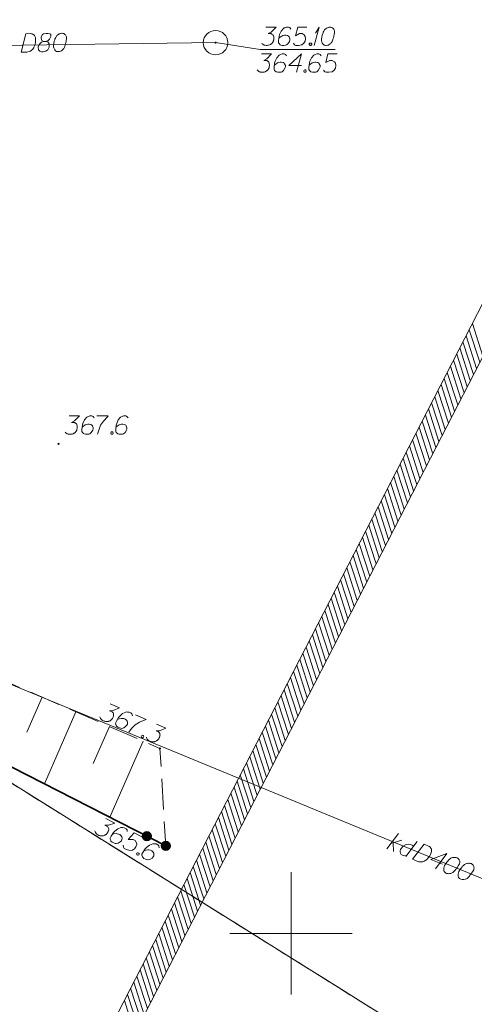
# Model space of a CAD drawing. Header units: metres. Extents: x 5554594 to 5556205, y 5636132 to 5636668.
# Tile 78 of 168: x 5555339 to 5555357, y 5636297 to 5636337. Entities that reach past the tile are written whole.
import ezdxf

# ---------------------------------------------------------------- set-up
doc = ezdxf.new("R2010")
doc.units = ezdxf.units.M
doc.header["$MEASUREMENT"] = 0
doc.header["$XCLIPFRAME"] = 0
for name, pattern in [('L_0_05', [1.75, 1.25, -0.5]), ('PRZER1-1', [2, 1, -1]), ('PRZER3-1', [4, 3, -1])]:
    doc.linetypes.add(name, pattern=pattern)
for name, color, linetype, lineweight in [('#digitalizacja', 7, 'Continuous', 18), ('#RASTER', 7, 'Continuous', 18), ('#skartowane', 7, 'Continuous', 18), ('#zakres', 7, 'Continuous', 18)]:
    doc.layers.add(name, color=color, linetype=linetype, lineweight=lineweight)
for name, color, linetype, lineweight, true_color in [('GESDZI', 18, 'Continuous', 18, 0x0a0909), ('GESKKL', 96, 'PRZER3-1', 18, 0x008000), ('GESUZY', 96, 'PRZER1-1', 18, 0x008000)]:
    doc.layers.add(name, color=color, linetype=linetype, lineweight=lineweight, true_color=true_color)
picture_1 = doc.add_image_def('image1.tif', size_in_pixel=(18897, 11811))

# ---------------------------------------------------------------- blocks, each defined once
blk = doc.blocks.new('*U1634')
at = {"layer": '#digitalizacja', "color": 36, "linetype": 'ByBlock', "lineweight": 18, "true_color": 0x7d3300}
for q in [(5555350.943, 5636336.293), (5555350.997, 5636336.789)]:
    blk.add_line((5555351.144, 5636337.043), q, dxfattribs=at)
blk = doc.blocks.new('*U1643')
at = {"layer": '#digitalizacja', "color": 36, "linetype": 'ByBlock', "lineweight": 18, "true_color": 0x7d3300}
for p, q in [((5555353.911, 5636303.461), (5555354.382, 5636304.078)), ((5555354.077, 5636303.679), (5555354.517, 5636303.818)), ((5555354.165, 5636303.707), (5555354.184, 5636303.348))]:
    blk.add_line(p, q, dxfattribs=at)
blk = doc.blocks.new('*U1644')
at = {"layer": '#digitalizacja', "color": 36, "linetype": 'ByBlock', "lineweight": 18, "true_color": 0x7d3300}
blk.add_line((5555355.152, 5636303.761), (5555354.686, 5636303.141), dxfattribs=at)
at = {"layer": '#digitalizacja', "color": 36, "linetype": 'ByBlock', "lineweight": 18, "true_color": 0x7d3300, "flags": 128}
blk.add_lwpolyline([(5555354.997, 5636303.556), (5555354.968, 5636303.594), (5555354.875, 5636303.632), (5555354.816, 5636303.644), (5555354.695, 5636303.629), (5555354.573, 5636303.565), (5555354.492, 5636303.477), (5555354.464, 5636303.424), (5555354.452, 5636303.378), (5555354.452, 5636303.334), (5555354.467, 5636303.276), (5555354.494, 5636303.233), (5555354.55, 5636303.198), (5555354.596, 5636303.185), (5555354.641, 5636303.173), (5555354.715, 5636303.181)], dxfattribs=at)

msp = doc.modelspace()

# ---------------------------------------------------------------- hatches: boundary and pattern name
at = {"layer": '#digitalizacja', "linetype": 'Continuous', "lineweight": 18}
h = msp.add_hatch(color=7, dxfattribs=at)
edge = h.paths.add_edge_path()
edge.add_arc((5555346.913, 5636336.407), 0.045, 0, 360)
at = {"layer": '#skartowane', "linetype": 'Continuous', "lineweight": 18}
h = msp.add_hatch(color=7, dxfattribs=at)
edge = h.paths.add_edge_path()
edge.add_arc((5555340.5, 5636320.01), 0.045, 0, 360)
h = msp.add_hatch(color=7, dxfattribs=at)
edge = h.paths.add_edge_path()
edge.add_arc((5555344.64, 5636307.56), 0.045, 0, 360)
at = {"layer": '#skartowane', "linetype": 'Continuous', "lineweight": 35}
h = msp.add_hatch(color=7, dxfattribs=at)
edge = h.paths.add_edge_path()
edge.add_arc((5555344.109, 5636303.974), 0.175, 0, 360)
h = msp.add_hatch(color=7, dxfattribs=at)
edge = h.paths.add_edge_path()
edge.add_arc((5555344.88, 5636303.58), 0.175, 0, 360)
at = {"layer": '#skartowane', "linetype": 'Continuous', "lineweight": 18}
h = msp.add_hatch(color=7, dxfattribs=at)
edge = h.paths.add_edge_path()
edge.add_arc((5555344.88, 5636303.58), 0.045, 0, 360)

# ---------------------------------------------------------------- linework, layer by layer
at = {"layer": '#digitalizacja', "color": 36, "linetype": 'Continuous', "lineweight": 18, "true_color": 0x7d3300}
for p, q in [((5555346.913, 5636336.407), (5555319.648, 5636336.039)), ((5555318.732, 5636318.334), (5555362.747, 5636300.216))]:
    msp.add_line(p, q, dxfattribs=at)
at = {"layer": '#digitalizacja', "color": 36, "linetype": 'Continuous', "lineweight": 18, "true_color": 0x7d3300, "flags": 128}
for points in [[(5555348.971, 5636337.043), (5555349.385, 5636337.043), (5555349.19, 5636336.842), (5555349.06, 5636336.777), (5555349.166, 5636336.777), (5555349.19, 5636336.771), (5555349.201, 5636336.765), (5555349.213, 5636336.759), (5555349.225, 5636336.753), (5555349.249, 5636336.736), (5555349.261, 5636336.718), (5555349.272, 5636336.7), (5555349.278, 5636336.682), (5555349.29, 5636336.641), (5555349.296, 5636336.606), (5555349.296, 5636336.588), (5555349.296, 5636336.564), (5555349.29, 5636336.529), (5555349.284, 5636336.505), (5555349.278, 5636336.482), (5555349.272, 5636336.464), (5555349.266, 5636336.452), (5555349.261, 5636336.44), (5555349.255, 5636336.428), (5555349.243, 5636336.411), (5555349.225, 5636336.387), (5555349.207, 5636336.369), (5555349.196, 5636336.358), (5555349.178, 5636336.346), (5555349.16, 5636336.334), (5555349.137, 5636336.322), (5555349.125, 5636336.316), (5555349.083, 5636336.304), (5555349.048, 5636336.299), (5555349.024, 5636336.293), (5555348.983, 5636336.293), (5555348.936, 5636336.299), (5555348.918, 5636336.304), (5555348.9, 5636336.31), (5555348.883, 5636336.316), (5555348.865, 5636336.328), (5555348.847, 5636336.34), (5555348.818, 5636336.363), (5555348.8, 5636336.387)], [(5555349.993, 5636336.96), (5555349.946, 5636337.025), (5555349.892, 5636337.043), (5555349.81, 5636337.043), (5555349.751, 5636337.019), (5555349.715, 5636337.007), (5555349.686, 5636336.989), (5555349.591, 5636336.883), (5555349.526, 5636336.741), (5555349.509, 5636336.665), (5555349.485, 5636336.493), (5555349.485, 5636336.405), (5555349.509, 5636336.369), (5555349.556, 5636336.322), (5555349.574, 5636336.31), (5555349.633, 5636336.293), (5555349.709, 5636336.293), (5555349.768, 5636336.304), (5555349.81, 5636336.316), (5555349.869, 5636336.363), (5555349.928, 5636336.458), (5555349.946, 5636336.517), (5555349.946, 5636336.564), (5555349.916, 5636336.641), (5555349.892, 5636336.671), (5555349.851, 5636336.694), (5555349.78, 5636336.712), (5555349.727, 5636336.712), (5555349.662, 5636336.694), (5555349.621, 5636336.676), (5555349.55, 5636336.629), (5555349.514, 5636336.6), (5555349.497, 5636336.582)], [(5555350.642, 5636337.043), (5555350.27, 5636337.043), (5555350.176, 5636336.688), (5555350.347, 5636336.777), (5555350.447, 5636336.777), (5555350.53, 5636336.724), (5555350.577, 5636336.665), (5555350.589, 5636336.564), (5555350.571, 5636336.464), (5555350.524, 5636336.381), (5555350.442, 5636336.316), (5555350.3, 5636336.293), (5555350.194, 5636336.293), (5555350.14, 5636336.316), (5555350.093, 5636336.381)], [(5555351.599, 5636337.043), (5555351.587, 5636337.043), (5555351.552, 5636337.037), (5555351.528, 5636337.031), (5555351.51, 5636337.025), (5555351.481, 5636337.013), (5555351.445, 5636336.995), (5555351.416, 5636336.978), (5555351.386, 5636336.954), (5555351.369, 5636336.93), (5555351.351, 5636336.901), (5555351.333, 5636336.871), (5555351.315, 5636336.836), (5555351.304, 5636336.812), (5555351.292, 5636336.777), (5555351.274, 5636336.718), (5555351.256, 5636336.629), (5555351.245, 5636336.558), (5555351.245, 5636336.493), (5555351.251, 5636336.446), (5555351.274, 5636336.393), (5555351.292, 5636336.363), (5555351.321, 5636336.328), (5555351.357, 5636336.304), (5555351.374, 5636336.299), (5555351.41, 5636336.293), (5555351.439, 5636336.293), (5555351.487, 5636336.299), (5555351.528, 5636336.31), (5555351.558, 5636336.328), (5555351.599, 5636336.358), (5555351.617, 5636336.375), (5555351.64, 5636336.399), (5555351.658, 5636336.423), (5555351.67, 5636336.44), (5555351.682, 5636336.47), (5555351.688, 5636336.482), (5555351.699, 5636336.511), (5555351.711, 5636336.547), (5555351.723, 5636336.582), (5555351.729, 5636336.606), (5555351.735, 5636336.623), (5555351.741, 5636336.647), (5555351.752, 5636336.7), (5555351.758, 5636336.73), (5555351.764, 5636336.759), (5555351.77, 5636336.8), (5555351.776, 5636336.854), (5555351.776, 5636336.871), (5555351.77, 5636336.895), (5555351.764, 5636336.919), (5555351.747, 5636336.954), (5555351.729, 5636336.978), (5555351.711, 5636336.995), (5555351.688, 5636337.013), (5555351.664, 5636337.025), (5555351.646, 5636337.031), (5555351.628, 5636337.037), (5555351.599, 5636337.043)], [(5555339.158, 5636336.772), (5555339.359, 5636336.775), (5555339.4, 5636336.77), (5555339.418, 5636336.764), (5555339.448, 5636336.753), (5555339.465, 5636336.741), (5555339.483, 5636336.73), (5555339.513, 5636336.7), (5555339.531, 5636336.677), (5555339.562, 5636336.618), (5555339.563, 5636336.488), (5555339.558, 5636336.429), (5555339.553, 5636336.4), (5555339.547, 5636336.37), (5555339.542, 5636336.341), (5555339.53, 5636336.311), (5555339.519, 5636336.275), (5555339.496, 5636336.222), (5555339.485, 5636336.198), (5555339.438, 5636336.132), (5555339.397, 5636336.096), (5555339.351, 5636336.066), (5555339.298, 5636336.042), (5555339.251, 5636336.03), (5555339.198, 5636336.023), (5555338.967, 5636336.02), (5555339.158, 5636336.772)], [(5555339.9, 5636336.458), (5555339.983, 5636336.459), (5555340.007, 5636336.465), (5555340.077, 5636336.495), (5555340.13, 5636336.543), (5555340.187, 5636336.656), (5555340.18, 5636336.739), (5555340.138, 5636336.768), (5555340.055, 5636336.785), (5555339.996, 5636336.784), (5555339.884, 5636336.764), (5555339.849, 5636336.734), (5555339.791, 5636336.645), (5555339.786, 5636336.616), (5555339.799, 5636336.527), (5555339.823, 5636336.492), (5555339.9, 5636336.458), (5555339.806, 5636336.433), (5555339.719, 5636336.343), (5555339.673, 5636336.254), (5555339.667, 5636336.224), (5555339.675, 5636336.112), (5555339.729, 5636336.054), (5555339.8, 5636336.031), (5555339.871, 5636336.032), (5555339.982, 5636336.063), (5555340.064, 5636336.117), (5555340.116, 5636336.224), (5555340.122, 5636336.26), (5555340.114, 5636336.354), (5555340.066, 5636336.436), (5555339.983, 5636336.459)], [(5555340.646, 5636336.792), (5555340.634, 5636336.792), (5555340.599, 5636336.786), (5555340.575, 5636336.78), (5555340.557, 5636336.774), (5555340.528, 5636336.761), (5555340.493, 5636336.743), (5555340.464, 5636336.725), (5555340.434, 5636336.701), (5555340.417, 5636336.677), (5555340.4, 5636336.647), (5555340.382, 5636336.618), (5555340.365, 5636336.582), (5555340.354, 5636336.558), (5555340.342, 5636336.523), (5555340.325, 5636336.463), (5555340.309, 5636336.375), (5555340.298, 5636336.304), (5555340.299, 5636336.239), (5555340.305, 5636336.191), (5555340.33, 5636336.139), (5555340.348, 5636336.109), (5555340.378, 5636336.074), (5555340.414, 5636336.051), (5555340.431, 5636336.045), (5555340.467, 5636336.04), (5555340.497, 5636336.04), (5555340.544, 5636336.047), (5555340.585, 5636336.059), (5555340.614, 5636336.077), (5555340.655, 5636336.108), (5555340.673, 5636336.125), (5555340.696, 5636336.149), (5555340.713, 5636336.173), (5555340.725, 5636336.191), (5555340.736, 5636336.221), (5555340.742, 5636336.233), (5555340.753, 5636336.262), (5555340.765, 5636336.298), (5555340.776, 5636336.334), (5555340.782, 5636336.357), (5555340.787, 5636336.375), (5555340.793, 5636336.399), (5555340.804, 5636336.452), (5555340.809, 5636336.482), (5555340.815, 5636336.511), (5555340.82, 5636336.553), (5555340.825, 5636336.606), (5555340.825, 5636336.624), (5555340.819, 5636336.647), (5555340.813, 5636336.671), (5555340.795, 5636336.706), (5555340.777, 5636336.729), (5555340.759, 5636336.747), (5555340.735, 5636336.764), (5555340.711, 5636336.776), (5555340.693, 5636336.781), (5555340.675, 5636336.787), (5555340.646, 5636336.792)], [(5555350.778, 5636336.393), (5555350.808, 5636336.393), (5555350.825, 5636336.381), (5555350.843, 5636336.358), (5555350.843, 5636336.328), (5555350.825, 5636336.304), (5555350.808, 5636336.293), (5555350.778, 5636336.293), (5555350.76, 5636336.304), (5555350.743, 5636336.328), (5555350.743, 5636336.358), (5555350.76, 5636336.381), (5555350.778, 5636336.393)], [(5555348.791, 5636335.946), (5555349.204, 5636335.946), (5555349.009, 5636335.745), (5555348.88, 5636335.68), (5555348.986, 5636335.68), (5555349.009, 5636335.674), (5555349.021, 5636335.668), (5555349.033, 5636335.662), (5555349.045, 5636335.656), (5555349.069, 5636335.638), (5555349.08, 5636335.621), (5555349.092, 5636335.603), (5555349.098, 5636335.585), (5555349.11, 5636335.544), (5555349.116, 5636335.509), (5555349.116, 5636335.491), (5555349.116, 5636335.467), (5555349.11, 5636335.432), (5555349.104, 5636335.408), (5555349.098, 5636335.384), (5555349.092, 5636335.367), (5555349.086, 5636335.355), (5555349.08, 5636335.343), (5555349.074, 5636335.331), (5555349.063, 5636335.314), (5555349.045, 5636335.29), (5555349.027, 5636335.272), (5555349.015, 5636335.261), (5555348.998, 5636335.249), (5555348.98, 5636335.237), (5555348.956, 5636335.225), (5555348.945, 5636335.219), (5555348.903, 5636335.207), (5555348.868, 5636335.201), (5555348.844, 5636335.196), (5555348.803, 5636335.196), (5555348.756, 5636335.201), (5555348.738, 5636335.207), (5555348.72, 5636335.213), (5555348.702, 5636335.219), (5555348.685, 5636335.231), (5555348.667, 5636335.243), (5555348.638, 5636335.266), (5555348.62, 5636335.29)], [(5555349.813, 5636335.863), (5555349.765, 5636335.928), (5555349.712, 5636335.946), (5555349.63, 5636335.946), (5555349.571, 5636335.922), (5555349.535, 5636335.91), (5555349.506, 5636335.892), (5555349.411, 5636335.786), (5555349.346, 5636335.644), (5555349.328, 5636335.568), (5555349.305, 5636335.396), (5555349.305, 5636335.308), (5555349.328, 5636335.272), (5555349.376, 5636335.225), (5555349.393, 5636335.213), (5555349.452, 5636335.196), (5555349.529, 5636335.196), (5555349.588, 5636335.207), (5555349.63, 5636335.219), (5555349.689, 5636335.266), (5555349.748, 5636335.361), (5555349.765, 5636335.42), (5555349.765, 5636335.467), (5555349.736, 5636335.544), (5555349.712, 5636335.573), (5555349.671, 5636335.597), (5555349.6, 5636335.615), (5555349.547, 5636335.615), (5555349.482, 5636335.597), (5555349.441, 5636335.579), (5555349.37, 5636335.532), (5555349.334, 5636335.503), (5555349.317, 5636335.485)], [(5555350.421, 5636335.473), (5555349.913, 5636335.473), (5555350.421, 5636335.946), (5555350.22, 5636335.196)], [(5555351.23, 5636335.863), (5555351.182, 5636335.928), (5555351.129, 5636335.946), (5555351.047, 5636335.946), (5555350.988, 5636335.922), (5555350.952, 5636335.91), (5555350.923, 5636335.892), (5555350.828, 5636335.786), (5555350.763, 5636335.644), (5555350.746, 5636335.568), (5555350.722, 5636335.396), (5555350.722, 5636335.308), (5555350.746, 5636335.272), (5555350.793, 5636335.225), (5555350.811, 5636335.213), (5555350.87, 5636335.196), (5555350.946, 5636335.196), (5555351.005, 5636335.207), (5555351.047, 5636335.219), (5555351.106, 5636335.266), (5555351.165, 5636335.361), (5555351.182, 5636335.42), (5555351.182, 5636335.467), (5555351.153, 5636335.544), (5555351.129, 5636335.573), (5555351.088, 5636335.597), (5555351.017, 5636335.615), (5555350.964, 5636335.615), (5555350.899, 5636335.597), (5555350.858, 5636335.579), (5555350.787, 5636335.532), (5555350.751, 5636335.503), (5555350.734, 5636335.485)], [(5555351.879, 5636335.946), (5555351.507, 5636335.946), (5555351.413, 5636335.591), (5555351.584, 5636335.68), (5555351.684, 5636335.68), (5555351.767, 5636335.627), (5555351.814, 5636335.568), (5555351.826, 5636335.467), (5555351.808, 5636335.367), (5555351.761, 5636335.284), (5555351.679, 5636335.219), (5555351.537, 5636335.196), (5555351.431, 5636335.196), (5555351.377, 5636335.219), (5555351.33, 5636335.284)], [(5555350.557, 5636335.296), (5555350.586, 5636335.296), (5555350.604, 5636335.284), (5555350.622, 5636335.261), (5555350.622, 5636335.231), (5555350.604, 5636335.207), (5555350.586, 5636335.196), (5555350.557, 5636335.196), (5555350.539, 5636335.207), (5555350.521, 5636335.231), (5555350.521, 5636335.261), (5555350.539, 5636335.284), (5555350.557, 5636335.296)], [(5555355.43, 5636303.646), (5555355.616, 5636303.57), (5555355.652, 5636303.549), (5555355.666, 5636303.536), (5555355.689, 5636303.514), (5555355.701, 5636303.497), (5555355.713, 5636303.479), (5555355.729, 5636303.44), (5555355.736, 5636303.412), (5555355.741, 5636303.346), (5555355.691, 5636303.226), (5555355.664, 5636303.173), (5555355.647, 5636303.148), (5555355.63, 5636303.123), (5555355.613, 5636303.098), (5555355.591, 5636303.075), (5555355.567, 5636303.047), (5555355.525, 5636303.007), (5555355.505, 5636302.99), (5555355.436, 5636302.948), (5555355.385, 5636302.931), (5555355.33, 5636302.921), (5555355.272, 5636302.92), (5555355.224, 5636302.927), (5555355.172, 5636302.941), (5555354.959, 5636303.029), (5555355.43, 5636303.646)], [(5555356.184, 5636302.825), (5555355.715, 5636303.018), (5555356.364, 5636303.262), (5555355.893, 5636302.645)], [(5555356.784, 5636303.089), (5555356.774, 5636303.093), (5555356.738, 5636303.101), (5555356.714, 5636303.105), (5555356.696, 5636303.106), (5555356.664, 5636303.106), (5555356.624, 5636303.104), (5555356.59, 5636303.098), (5555356.554, 5636303.088), (5555356.529, 5636303.073), (5555356.501, 5636303.052), (5555356.474, 5636303.032), (5555356.444, 5636303.006), (5555356.424, 5636302.988), (5555356.399, 5636302.96), (5555356.36, 5636302.912), (5555356.31, 5636302.837), (5555356.272, 5636302.776), (5555356.248, 5636302.716), (5555356.235, 5636302.67), (5555356.237, 5636302.612), (5555356.242, 5636302.578), (5555356.256, 5636302.534), (5555356.28, 5636302.498), (5555356.294, 5636302.486), (5555356.324, 5636302.467), (5555356.352, 5636302.456), (5555356.397, 5636302.443), (5555356.44, 5636302.439), (5555356.474, 5636302.444), (5555356.524, 5636302.455), (5555356.547, 5636302.465), (5555356.578, 5636302.478), (5555356.603, 5636302.493), (5555356.621, 5636302.505), (5555356.643, 5636302.528), (5555356.653, 5636302.536), (5555356.675, 5636302.559), (5555356.699, 5636302.587), (5555356.724, 5636302.616), (5555356.738, 5636302.635), (5555356.75, 5636302.649), (5555356.765, 5636302.669), (5555356.796, 5636302.714), (5555356.813, 5636302.739), (5555356.829, 5636302.764), (5555356.851, 5636302.8), (5555356.876, 5636302.847), (5555356.883, 5636302.863), (5555356.887, 5636302.887), (5555356.89, 5636302.911), (5555356.887, 5636302.951), (5555356.88, 5636302.979), (5555356.87, 5636303.002), (5555356.855, 5636303.028), (5555356.838, 5636303.048), (5555356.824, 5636303.06), (5555356.81, 5636303.072), (5555356.784, 5636303.089)], [(5555357.369, 5636302.848), (5555357.358, 5636302.853), (5555357.323, 5636302.861), (5555357.299, 5636302.864), (5555357.28, 5636302.866), (5555357.248, 5636302.866), (5555357.209, 5636302.863), (5555357.175, 5636302.858), (5555357.138, 5636302.847), (5555357.113, 5636302.832), (5555357.085, 5636302.812), (5555357.058, 5636302.791), (5555357.028, 5636302.765), (5555357.008, 5636302.748), (5555356.984, 5636302.719), (5555356.945, 5636302.672), (5555356.895, 5636302.596), (5555356.857, 5636302.535), (5555356.832, 5636302.475), (5555356.819, 5636302.429), (5555356.821, 5636302.371), (5555356.826, 5636302.337), (5555356.84, 5636302.293), (5555356.864, 5636302.258), (5555356.878, 5636302.246), (5555356.908, 5636302.227), (5555356.936, 5636302.215), (5555356.982, 5636302.203), (5555357.024, 5636302.198), (5555357.058, 5636302.203), (5555357.108, 5636302.215), (5555357.131, 5636302.224), (5555357.162, 5636302.237), (5555357.187, 5636302.252), (5555357.205, 5636302.264), (5555357.227, 5636302.287), (5555357.237, 5636302.296), (5555357.259, 5636302.319), (5555357.284, 5636302.347), (5555357.308, 5636302.375), (5555357.322, 5636302.395), (5555357.335, 5636302.409), (5555357.349, 5636302.428), (5555357.38, 5636302.473), (5555357.397, 5636302.498), (5555357.414, 5636302.523), (5555357.435, 5636302.559), (5555357.461, 5636302.606), (5555357.467, 5636302.622), (5555357.471, 5636302.647), (5555357.474, 5636302.671), (5555357.471, 5636302.71), (5555357.464, 5636302.739), (5555357.454, 5636302.762), (5555357.439, 5636302.787), (5555357.422, 5636302.807), (5555357.408, 5636302.819), (5555357.394, 5636302.832), (5555357.369, 5636302.848)]]:
    msp.add_lwpolyline(points, dxfattribs=at)
at = {"layer": '#digitalizacja', "color": 7, "linetype": 'Continuous', "lineweight": 18, "flags": 128}
msp.add_lwpolyline([(5555351.796, 5636336.123), (5555348.741, 5636336.123), (5555346.913, 5636336.407)], dxfattribs=at)
at = {"layer": '#digitalizacja', "color": 36, "linetype": 'Continuous', "lineweight": 18, "true_color": 0x7d3300}
msp.add_circle((5555346.913, 5636336.407), 0.5, dxfattribs=at)
at = {"layer": '#skartowane', "color": 7, "linetype": 'Continuous', "lineweight": 35}
msp.add_line((5555327.41, 5636312.5), (5555344.88, 5636303.58), dxfattribs=at)
at = {"layer": '#skartowane', "color": 7, "linetype": 'Continuous', "lineweight": 18, "flags": 128}
for points in [[(5555340.939, 5636321.149), (5555341.352, 5636321.149), (5555341.157, 5636320.948), (5555341.027, 5636320.883), (5555341.134, 5636320.883), (5555341.157, 5636320.878), (5555341.169, 5636320.872), (5555341.181, 5636320.866), (5555341.193, 5636320.86), (5555341.216, 5636320.842), (5555341.228, 5636320.824), (5555341.24, 5636320.807), (5555341.246, 5636320.789), (5555341.258, 5636320.748), (5555341.264, 5636320.712), (5555341.264, 5636320.694), (5555341.264, 5636320.671), (5555341.258, 5636320.635), (5555341.252, 5636320.612), (5555341.246, 5636320.588), (5555341.24, 5636320.57), (5555341.234, 5636320.559), (5555341.228, 5636320.547), (5555341.222, 5636320.535), (5555341.21, 5636320.517), (5555341.193, 5636320.494), (5555341.175, 5636320.476), (5555341.163, 5636320.464), (5555341.145, 5636320.452), (5555341.128, 5636320.441), (5555341.104, 5636320.429), (5555341.092, 5636320.423), (5555341.051, 5636320.411), (5555341.016, 5636320.405), (5555340.992, 5636320.399), (5555340.951, 5636320.399), (5555340.903, 5636320.405), (5555340.886, 5636320.411), (5555340.868, 5636320.417), (5555340.85, 5636320.423), (5555340.832, 5636320.435), (5555340.815, 5636320.446), (5555340.785, 5636320.47), (5555340.767, 5636320.494)], [(5555341.96, 5636321.067), (5555341.913, 5636321.131), (5555341.86, 5636321.149), (5555341.777, 5636321.149), (5555341.718, 5636321.126), (5555341.683, 5636321.114), (5555341.653, 5636321.096), (5555341.559, 5636320.99), (5555341.494, 5636320.848), (5555341.476, 5636320.771), (5555341.452, 5636320.6), (5555341.452, 5636320.511), (5555341.476, 5636320.476), (5555341.523, 5636320.429), (5555341.541, 5636320.417), (5555341.6, 5636320.399), (5555341.677, 5636320.399), (5555341.736, 5636320.411), (5555341.777, 5636320.423), (5555341.836, 5636320.47), (5555341.895, 5636320.565), (5555341.913, 5636320.624), (5555341.913, 5636320.671), (5555341.884, 5636320.748), (5555341.86, 5636320.777), (5555341.819, 5636320.801), (5555341.748, 5636320.819), (5555341.695, 5636320.819), (5555341.63, 5636320.801), (5555341.588, 5636320.783), (5555341.517, 5636320.736), (5555341.482, 5636320.706), (5555341.464, 5636320.689)], [(5555342.061, 5636321.149), (5555342.533, 5636321.149), (5555342.504, 5636321.12), (5555342.332, 5636320.937), (5555342.214, 5636320.771), (5555342.143, 5636320.576), (5555342.096, 5636320.399)], [(5555343.342, 5636321.067), (5555343.295, 5636321.131), (5555343.242, 5636321.149), (5555343.159, 5636321.149), (5555343.1, 5636321.126), (5555343.065, 5636321.114), (5555343.035, 5636321.096), (5555342.94, 5636320.99), (5555342.876, 5636320.848), (5555342.858, 5636320.771), (5555342.834, 5636320.6), (5555342.834, 5636320.511), (5555342.858, 5636320.476), (5555342.905, 5636320.429), (5555342.923, 5636320.417), (5555342.982, 5636320.399), (5555343.059, 5636320.399), (5555343.118, 5636320.411), (5555343.159, 5636320.423), (5555343.218, 5636320.47), (5555343.277, 5636320.565), (5555343.295, 5636320.624), (5555343.295, 5636320.671), (5555343.265, 5636320.748), (5555343.242, 5636320.777), (5555343.2, 5636320.801), (5555343.129, 5636320.819), (5555343.076, 5636320.819), (5555343.011, 5636320.801), (5555342.97, 5636320.783), (5555342.899, 5636320.736), (5555342.864, 5636320.706), (5555342.846, 5636320.689)], [(5555342.669, 5636320.5), (5555342.698, 5636320.5), (5555342.716, 5636320.488), (5555342.734, 5636320.464), (5555342.734, 5636320.435), (5555342.716, 5636320.411), (5555342.698, 5636320.399), (5555342.669, 5636320.399), (5555342.651, 5636320.411), (5555342.633, 5636320.435), (5555342.633, 5636320.464), (5555342.651, 5636320.488), (5555342.669, 5636320.5)], [(5555339.827, 5636309.656), (5555339.204, 5636308.226)], [(5555342.611, 5636309.383), (5555342.99, 5636309.218), (5555342.731, 5636309.112), (5555342.586, 5636309.104), (5555342.683, 5636309.061), (5555342.703, 5636309.047), (5555342.711, 5636309.037), (5555342.72, 5636309.026), (5555342.728, 5636309.016), (5555342.743, 5636308.991), (5555342.746, 5636308.97), (5555342.75, 5636308.949), (5555342.748, 5636308.93), (5555342.743, 5636308.887), (5555342.734, 5636308.853), (5555342.727, 5636308.836), (5555342.718, 5636308.815), (5555342.698, 5636308.785), (5555342.683, 5636308.765), (5555342.668, 5636308.746), (5555342.656, 5636308.732), (5555342.646, 5636308.724), (5555342.636, 5636308.715), (5555342.625, 5636308.707), (5555342.608, 5636308.695), (5555342.582, 5636308.681), (5555342.559, 5636308.671), (5555342.543, 5636308.665), (5555342.522, 5636308.662), (5555342.501, 5636308.658), (5555342.475, 5636308.656), (5555342.462, 5636308.656), (5555342.419, 5636308.661), (5555342.384, 5636308.67), (5555342.36, 5636308.674), (5555342.322, 5636308.691), (5555342.281, 5636308.715), (5555342.267, 5636308.727), (5555342.253, 5636308.74), (5555342.24, 5636308.752), (5555342.228, 5636308.77), (5555342.216, 5636308.788), (5555342.199, 5636308.822), (5555342.192, 5636308.85)], [(5555341.202, 5636309.057), (5555339.92, 5636306.113)], [(5555343.514, 5636308.899), (5555343.497, 5636308.978), (5555343.455, 5636309.015), (5555343.38, 5636309.048), (5555343.316, 5636309.05), (5555343.279, 5636309.053), (5555343.245, 5636309.049), (5555343.116, 5636308.989), (5555342.999, 5636308.885), (5555342.953, 5636308.822), (5555342.862, 5636308.674), (5555342.827, 5636308.593), (5555342.835, 5636308.551), (5555342.859, 5636308.489), (5555342.871, 5636308.471), (5555342.918, 5636308.431), (5555342.988, 5636308.401), (5555343.047, 5636308.388), (5555343.09, 5636308.382), (5555343.163, 5636308.402), (5555343.254, 5636308.465), (5555343.294, 5636308.512), (5555343.313, 5636308.555), (5555343.317, 5636308.638), (5555343.307, 5636308.674), (5555343.278, 5636308.712), (5555343.22, 5636308.757), (5555343.172, 5636308.778), (5555343.105, 5636308.788), (5555343.06, 5636308.788), (5555342.976, 5636308.773), (5555342.932, 5636308.76), (5555342.909, 5636308.751)], [(5555343.639, 5636308.935), (5555344.073, 5636308.746), (5555344.034, 5636308.731), (5555343.804, 5636308.632), (5555343.629, 5636308.527), (5555343.486, 5636308.377), (5555343.372, 5636308.233)], [(5555342.577, 5636308.458), (5555341.918, 5636306.944)], [(5555344.506, 5636308.558), (5555344.885, 5636308.393), (5555344.626, 5636308.286), (5555344.481, 5636308.279), (5555344.578, 5636308.236), (5555344.597, 5636308.221), (5555344.606, 5636308.211), (5555344.614, 5636308.201), (5555344.623, 5636308.191), (5555344.637, 5636308.165), (5555344.641, 5636308.144), (5555344.645, 5636308.124), (5555344.643, 5636308.105), (5555344.638, 5636308.062), (5555344.629, 5636308.027), (5555344.622, 5636308.011), (5555344.612, 5636307.99), (5555344.593, 5636307.959), (5555344.578, 5636307.94), (5555344.563, 5636307.921), (5555344.551, 5636307.907), (5555344.541, 5636307.898), (5555344.53, 5636307.89), (5555344.52, 5636307.882), (5555344.502, 5636307.87), (5555344.477, 5636307.855), (5555344.453, 5636307.846), (5555344.438, 5636307.84), (5555344.417, 5636307.836), (5555344.396, 5636307.833), (5555344.37, 5636307.831), (5555344.356, 5636307.83), (5555344.314, 5636307.836), (5555344.279, 5636307.845), (5555344.255, 5636307.849), (5555344.217, 5636307.865), (5555344.176, 5636307.89), (5555344.162, 5636307.902), (5555344.148, 5636307.915), (5555344.134, 5636307.927), (5555344.123, 5636307.945), (5555344.111, 5636307.963), (5555344.094, 5636307.996), (5555344.087, 5636308.025)], [(5555343.938, 5636308.097), (5555343.965, 5636308.085), (5555343.976, 5636308.067), (5555343.983, 5636308.038), (5555343.971, 5636308.011), (5555343.946, 5636307.997), (5555343.925, 5636307.993), (5555343.898, 5636308.005), (5555343.886, 5636308.022), (5555343.879, 5636308.051), (5555343.891, 5636308.078), (5555343.917, 5636308.093), (5555343.938, 5636308.097)], [(5555343.952, 5636307.859), (5555342.596, 5636304.746)], [(5555342.437, 5636304.7), (5555342.805, 5636304.512), (5555342.54, 5636304.422), (5555342.395, 5636304.423), (5555342.49, 5636304.375), (5555342.508, 5636304.359), (5555342.516, 5636304.348), (5555342.524, 5636304.338), (5555342.532, 5636304.327), (5555342.545, 5636304.301), (5555342.547, 5636304.279), (5555342.549, 5636304.258), (5555342.547, 5636304.24), (5555342.538, 5636304.198), (5555342.528, 5636304.163), (5555342.519, 5636304.148), (5555342.509, 5636304.127), (5555342.487, 5636304.098), (5555342.471, 5636304.079), (5555342.455, 5636304.061), (5555342.442, 5636304.048), (5555342.431, 5636304.04), (5555342.421, 5636304.032), (5555342.41, 5636304.024), (5555342.392, 5636304.014), (5555342.365, 5636304.001), (5555342.341, 5636303.993), (5555342.325, 5636303.988), (5555342.304, 5636303.986), (5555342.283, 5636303.983), (5555342.257, 5636303.983), (5555342.243, 5636303.984), (5555342.201, 5636303.992), (5555342.167, 5636304.003), (5555342.143, 5636304.008), (5555342.106, 5636304.027), (5555342.067, 5636304.054), (5555342.054, 5636304.067), (5555342.041, 5636304.08), (5555342.028, 5636304.094), (5555342.017, 5636304.112), (5555342.007, 5636304.131), (5555341.991, 5636304.165), (5555341.986, 5636304.194)], [(5555343.309, 5636304.162), (5555343.297, 5636304.241), (5555343.257, 5636304.281), (5555343.184, 5636304.319), (5555343.12, 5636304.325), (5555343.084, 5636304.33), (5555343.049, 5636304.328), (5555342.917, 5636304.276), (5555342.794, 5636304.18), (5555342.744, 5636304.119), (5555342.645, 5636303.978), (5555342.604, 5636303.899), (5555342.609, 5636303.856), (5555342.63, 5636303.793), (5555342.64, 5636303.774), (5555342.685, 5636303.732), (5555342.753, 5636303.697), (5555342.811, 5636303.68), (5555342.853, 5636303.672), (5555342.928, 5636303.687), (5555343.023, 5636303.745), (5555343.066, 5636303.789), (5555343.087, 5636303.831), (5555343.096, 5636303.913), (5555343.088, 5636303.95), (5555343.062, 5636303.99), (5555343.007, 5636304.038), (5555342.96, 5636304.062), (5555342.894, 5636304.076), (5555342.849, 5636304.079), (5555342.764, 5636304.069), (5555342.719, 5636304.059), (5555342.696, 5636304.051)], [(5555343.925, 5636303.94), (5555343.594, 5636304.11), (5555343.349, 5636303.837), (5555343.542, 5636303.838), (5555343.631, 5636303.792), (5555343.68, 5636303.707), (5555343.696, 5636303.633), (5555343.66, 5636303.539), (5555343.599, 5636303.457), (5555343.519, 5636303.405), (5555343.416, 5636303.385), (5555343.279, 5636303.428), (5555343.185, 5636303.477), (5555343.148, 5636303.522), (5555343.135, 5636303.601)], [(5555344.608, 5636303.499), (5555344.596, 5636303.578), (5555344.556, 5636303.618), (5555344.483, 5636303.656), (5555344.419, 5636303.662), (5555344.383, 5636303.667), (5555344.348, 5636303.665), (5555344.216, 5636303.613), (5555344.093, 5636303.516), (5555344.043, 5636303.456), (5555343.944, 5636303.314), (5555343.903, 5636303.235), (5555343.908, 5636303.193), (5555343.929, 5636303.13), (5555343.939, 5636303.111), (5555343.984, 5636303.068), (5555344.052, 5636303.033), (5555344.11, 5636303.017), (5555344.152, 5636303.009), (5555344.227, 5636303.024), (5555344.322, 5636303.081), (5555344.365, 5636303.126), (5555344.386, 5636303.168), (5555344.395, 5636303.25), (5555344.387, 5636303.287), (5555344.361, 5636303.327), (5555344.306, 5636303.375), (5555344.259, 5636303.399), (5555344.193, 5636303.413), (5555344.148, 5636303.416), (5555344.063, 5636303.406), (5555344.018, 5636303.396), (5555343.995, 5636303.388)], [(5555343.751, 5636303.3), (5555343.777, 5636303.287), (5555343.788, 5636303.268), (5555343.793, 5636303.239), (5555343.779, 5636303.213), (5555343.753, 5636303.2), (5555343.732, 5636303.197), (5555343.705, 5636303.211), (5555343.695, 5636303.229), (5555343.69, 5636303.258), (5555343.703, 5636303.285), (5555343.73, 5636303.298), (5555343.751, 5636303.3)]]:
    msp.add_lwpolyline(points, dxfattribs=at)
at = {"layer": '#skartowane', "color": 7, "linetype": 'L_0_05', "lineweight": 18, "flags": 128}
msp.add_lwpolyline([(5555328.13, 5636314.75), (5555344.64, 5636307.56), (5555344.88, 5636303.58), (5555327.41, 5636312.5), (5555325.17, 5636312.24), (5555325.87, 5636314.3), (5555328.13, 5636314.75)], close=True, dxfattribs=at)
at = {"layer": '#skartowane', "color": 7, "linetype": 'Continuous', "lineweight": 35}
for centre in [(5555344.109, 5636303.974), (5555344.88, 5636303.58)]:
    msp.add_circle(centre, 0.175, dxfattribs=at)
at = {"layer": '#zakres', "color": 134, "linetype": 'Continuous', "lineweight": 18}
for p, q in [((5555354.805, 5636319.879), (5555370.555, 5636350.529)), ((5555355.695, 5636319.421), (5555371.445, 5636350.071)), ((5555357.832, 5636323.591), (5555357.404, 5636324.924)), ((5555357.704, 5636323.342), (5555357.276, 5636324.675)), ((5555357.448, 5636322.844), (5555357.02, 5636324.177)), ((5555357.576, 5636323.093), (5555357.148, 5636324.426)), ((5555357.192, 5636322.346), (5555356.764, 5636323.679)), ((5555357.32, 5636322.595), (5555356.892, 5636323.928)), ((5555357.064, 5636322.097), (5555356.636, 5636323.43)), ((5555356.808, 5636321.598), (5555356.38, 5636322.931)), ((5555356.936, 5636321.848), (5555356.508, 5636323.18)), ((5555356.68, 5636321.349), (5555356.252, 5636322.682)), ((5555356.424, 5636320.851), (5555355.996, 5636322.184)), ((5555356.552, 5636321.1), (5555356.124, 5636322.433)), ((5555356.168, 5636320.353), (5555355.74, 5636321.686)), ((5555356.296, 5636320.602), (5555355.868, 5636321.935)), ((5555356.04, 5636320.104), (5555355.612, 5636321.437)), ((5555355.784, 5636319.606), (5555355.356, 5636320.939)), ((5555355.912, 5636319.855), (5555355.484, 5636321.188)), ((5555355.528, 5636319.108), (5555355.1, 5636320.441)), ((5555355.656, 5636319.357), (5555355.228, 5636320.69)), ((5555355.391, 5636318.841), (5555354.963, 5636320.174)), ((5555339.055, 5636289.229), (5555354.805, 5636319.879)), ((5555355.135, 5636318.343), (5555354.707, 5636319.676)), ((5555355.263, 5636318.592), (5555354.835, 5636319.925)), ((5555339.945, 5636288.771), (5555355.695, 5636319.421)), ((5555355.007, 5636318.094), (5555354.579, 5636319.427)), ((5555354.751, 5636317.596), (5555354.323, 5636318.929)), ((5555354.879, 5636317.845), (5555354.451, 5636319.178)), ((5555354.495, 5636317.098), (5555354.067, 5636318.431)), ((5555354.623, 5636317.347), (5555354.195, 5636318.68)), ((5555354.367, 5636316.849), (5555353.939, 5636318.182)), ((5555354.111, 5636316.351), (5555353.683, 5636317.684)), ((5555354.239, 5636316.6), (5555353.811, 5636317.933)), ((5555353.983, 5636316.102), (5555353.555, 5636317.435)), ((5555353.727, 5636315.604), (5555353.299, 5636316.937)), ((5555353.855, 5636315.853), (5555353.427, 5636317.186)), ((5555353.471, 5636315.106), (5555353.043, 5636316.439)), ((5555353.599, 5636315.355), (5555353.171, 5636316.688)), ((5555353.343, 5636314.857), (5555352.915, 5636316.19)), ((5555353.087, 5636314.359), (5555352.659, 5636315.691)), ((5555353.215, 5636314.608), (5555352.787, 5636315.941)), ((5555352.959, 5636314.109), (5555352.531, 5636315.442)), ((5555352.703, 5636313.611), (5555352.275, 5636314.944)), ((5555352.831, 5636313.86), (5555352.403, 5636315.193)), ((5555352.448, 5636313.113), (5555352.019, 5636314.446)), ((5555352.575, 5636313.362), (5555352.147, 5636314.695)), ((5555352.32, 5636312.864), (5555351.891, 5636314.197)), ((5555352.064, 5636312.366), (5555351.636, 5636313.699)), ((5555352.192, 5636312.615), (5555351.764, 5636313.948)), ((5555351.808, 5636311.868), (5555351.38, 5636313.201)), ((5555351.936, 5636312.117), (5555351.508, 5636313.45)), ((5555351.68, 5636311.619), (5555351.252, 5636312.952)), ((5555351.424, 5636311.121), (5555350.996, 5636312.454)), ((5555351.552, 5636311.37), (5555351.124, 5636312.703)), ((5555351.296, 5636310.872), (5555350.868, 5636312.205)), ((5555351.04, 5636310.374), (5555350.612, 5636311.707)), ((5555351.168, 5636310.623), (5555350.74, 5636311.956)), ((5555350.784, 5636309.876), (5555350.356, 5636311.209)), ((5555350.912, 5636310.125), (5555350.484, 5636311.458)), ((5555350.656, 5636309.627), (5555350.228, 5636310.96)), ((5555350.4, 5636309.129), (5555349.972, 5636310.462)), ((5555350.528, 5636309.378), (5555350.1, 5636310.711)), ((5555350.144, 5636308.631), (5555349.716, 5636309.963)), ((5555350.272, 5636308.88), (5555349.844, 5636310.213)), ((5555350.016, 5636308.381), (5555349.588, 5636309.714)), ((5555349.76, 5636307.883), (5555349.332, 5636309.216)), ((5555349.888, 5636308.132), (5555349.46, 5636309.465)), ((5555349.632, 5636307.634), (5555349.204, 5636308.967)), ((5555349.376, 5636307.136), (5555348.948, 5636308.469)), ((5555349.504, 5636307.385), (5555349.076, 5636308.718)), ((5555349.12, 5636306.638), (5555348.692, 5636307.971)), ((5555349.248, 5636306.887), (5555348.82, 5636308.22)), ((5555348.992, 5636306.389), (5555348.564, 5636307.722)), ((5555348.736, 5636305.891), (5555348.308, 5636307.224)), ((5555348.864, 5636306.14), (5555348.436, 5636307.473)), ((5555348.608, 5636305.642), (5555348.18, 5636306.975)), ((5555348.352, 5636305.144), (5555347.924, 5636306.477)), ((5555348.48, 5636305.393), (5555348.052, 5636306.726)), ((5555348.096, 5636304.646), (5555347.668, 5636305.979)), ((5555348.224, 5636304.895), (5555347.796, 5636306.228)), ((5555347.968, 5636304.397), (5555347.54, 5636305.73)), ((5555347.712, 5636303.899), (5555347.284, 5636305.232)), ((5555347.84, 5636304.148), (5555347.412, 5636305.481)), ((5555347.456, 5636303.401), (5555347.028, 5636304.734)), ((5555347.584, 5636303.65), (5555347.156, 5636304.983)), ((5555347.329, 5636303.152), (5555346.9, 5636304.485)), ((5555347.073, 5636302.653), (5555346.645, 5636303.986)), ((5555347.201, 5636302.903), (5555346.773, 5636304.235)), ((5555346.945, 5636302.404), (5555346.517, 5636303.737)), ((5555346.689, 5636301.906), (5555346.261, 5636303.239)), ((5555346.817, 5636302.155), (5555346.389, 5636303.488)), ((5555346.433, 5636301.408), (5555346.005, 5636302.741)), ((5555346.561, 5636301.657), (5555346.133, 5636302.99)), ((5555346.305, 5636301.159), (5555345.877, 5636302.492)), ((5555346.049, 5636300.661), (5555345.621, 5636301.994)), ((5555346.177, 5636300.91), (5555345.749, 5636302.243)), ((5555345.921, 5636300.412), (5555345.493, 5636301.745)), ((5555345.665, 5636299.914), (5555345.237, 5636301.247)), ((5555345.793, 5636300.163), (5555345.365, 5636301.496)), ((5555345.409, 5636299.416), (5555344.981, 5636300.749)), ((5555345.537, 5636299.665), (5555345.109, 5636300.998)), ((5555345.281, 5636299.167), (5555344.853, 5636300.5)), ((5555345.025, 5636298.669), (5555344.597, 5636300.002)), ((5555345.153, 5636298.918), (5555344.725, 5636300.251)), ((5555344.769, 5636298.171), (5555344.341, 5636299.504)), ((5555344.897, 5636298.42), (5555344.469, 5636299.753)), ((5555344.641, 5636297.922), (5555344.213, 5636299.255)), ((5555344.385, 5636297.424), (5555343.957, 5636298.757)), ((5555344.513, 5636297.673), (5555344.085, 5636299.006)), ((5555344.257, 5636297.175), (5555343.829, 5636298.508)), ((5555344.001, 5636296.676), (5555343.573, 5636298.009)), ((5555344.129, 5636296.926), (5555343.701, 5636298.258)), ((5555343.745, 5636296.178), (5555343.317, 5636297.511)), ((5555343.873, 5636296.427), (5555343.445, 5636297.76)), ((5555343.617, 5636295.929), (5555343.189, 5636297.262))]:
    msp.add_line(p, q, dxfattribs=at)
at = {"color": 7, "linetype": 'Continuous', "lineweight": 18, "flags": 128}
for points in [[(5555350, 5636297.5), (5555350, 5636302.5)], [(5555347.5, 5636300), (5555352.5, 5636300)]]:
    msp.add_lwpolyline(points, dxfattribs=at)
at = {"layer": 'GESDZI', "color": 96, "linetype": 'Continuous', "lineweight": 18, "flags": 128}
msp.add_lwpolyline([(5555371.456, 5636320.171), (5555368.852, 5636315.791), (5555360.401, 5636298.993), (5555358.339, 5636293.784), (5555327.28, 5636313.21), (5555325.26, 5636314.3)], dxfattribs=at)
msp.add_lwpolyline([(5555327.28, 5636313.21), (5555358.339, 5636293.784), (5555356.45, 5636289.299), (5555350.511, 5636266.746), (5555346.919, 5636250.929), (5555335.48, 5636263.034), (5555326.161, 5636272.546), (5555316.27, 5636290.41), (5555321.55, 5636300.85), (5555327.28, 5636313.21)], close=True, dxfattribs=at)
at = {"layer": 'GESKKL', "color": 96, "linetype": 'PRZER3-1', "lineweight": 18, "ltscale": 0.5, "true_color": 0x008000}
msp.add_lwpolyline([(5555388.979, 5636354.029), (5555392.657, 5636365.659), (5555395.519, 5636378.339), (5555401.076, 5636390.282), (5555384.32, 5636411.24), (5555356.08, 5636382.6), (5555342.54, 5636360.36), (5555325.26, 5636314.3), (5555327.28, 5636313.21), (5555358.339, 5636293.784), (5555360.401, 5636298.993), (5555368.852, 5636315.791), (5555371.456, 5636320.171)], dxfattribs=at)
at = {"layer": 'GESUZY', "color": 96, "linetype": 'PRZER1-1', "lineweight": 18, "ltscale": 0.5, "true_color": 0x008000}
msp.add_lwpolyline([(5555388.979, 5636354.029), (5555392.657, 5636365.659), (5555395.519, 5636378.339), (5555401.076, 5636390.282), (5555384.32, 5636411.24), (5555356.08, 5636382.6), (5555342.54, 5636360.36), (5555325.26, 5636314.3), (5555327.28, 5636313.21), (5555358.339, 5636293.784), (5555360.401, 5636298.993), (5555368.852, 5636315.791), (5555371.456, 5636320.171)], dxfattribs=at)
msp.add_lwpolyline([(5555327.28, 5636313.21), (5555321.55, 5636300.85), (5555316.27, 5636290.41), (5555326.161, 5636272.546), (5555335.48, 5636263.034), (5555346.919, 5636250.929), (5555350.511, 5636266.746), (5555356.45, 5636289.299), (5555358.339, 5636293.784), (5555327.28, 5636313.21)], close=True, dxfattribs=at)

# ---------------------------------------------------------------- block references
at = {"layer": '#digitalizacja', "color": 36, "linetype": 'Continuous', "lineweight": 18, "true_color": 0x7d3300}
for name in ['*U1634', '*U1643', '*U1644']:
    msp.add_blockref(name, (0, 0), dxfattribs=at)

# ---------------------------------------------------------------- pictures from other files: only their frames are drawn
at = {"layer": '#RASTER', "color": 252, "linetype": 'Continuous', "lineweight": 18}
image = msp.add_image(picture_1, insert=(5554593.51, 5636131.7), size_in_units=(811.166, 518.086), dxfattribs=at)
image.set_boundary_path([(-0.5, -0.5), (-0.5, 11810.5), (18896.5, 11810.5), (18896.5, -0.5), (-0.5, -0.5)])
image.dxf.flags = 15

doc.saveas('drawing.dxf')
